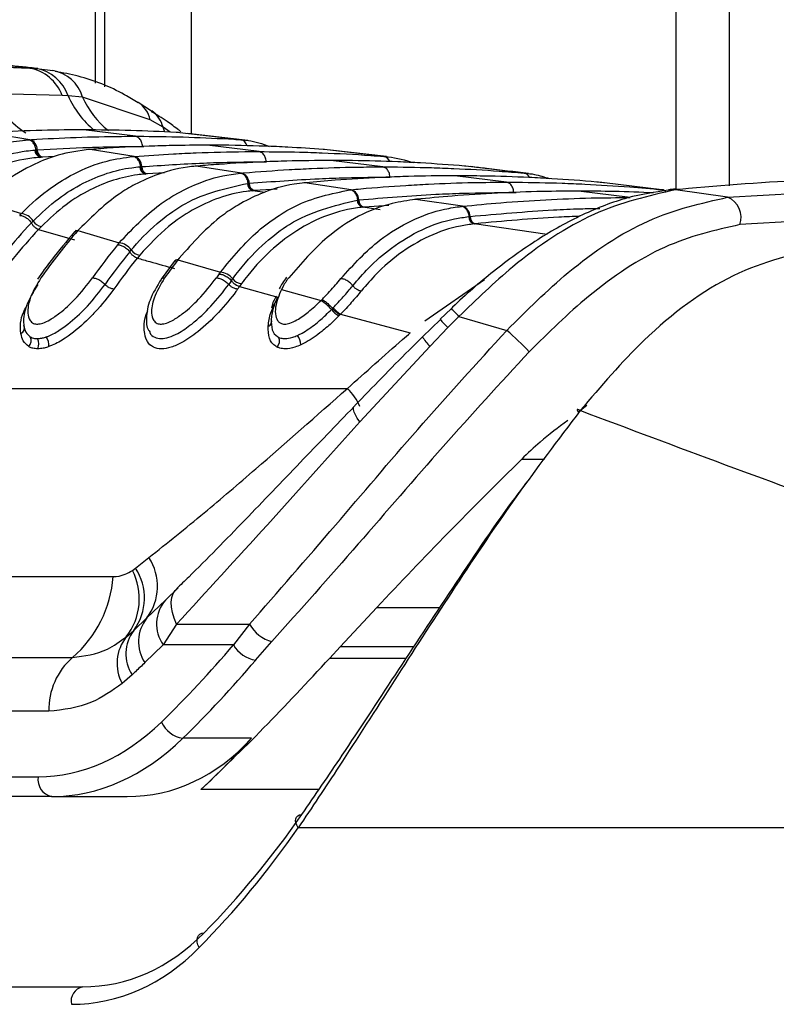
# Model space of a CAD drawing. Header units: millimetres. Extents: x 10 to 13239, y 20 to 10604.
# Tile 109 of 132: x 10310 to 10334, y 2727 to 2758. Entities that reach past the tile are written whole.
import ezdxf

# ---------------------------------------------------------------- set-up
doc = ezdxf.new("R2010")
doc.units = ezdxf.units.MM

msp = doc.modelspace()

# ---------------------------------------------------------------- linework, layer by layer
at = {"color": 8, "linetype": 'Continuous', "lineweight": 25}
for p, q in [((10312.464, 2755.995), (10312.464, 3005.1)), ((10315.471, 3005.1), (10315.471, 2754.401)), ((10330.713, 2752.665), (10330.713, 3005.1)), ((10314.645, 2754.458), (10314.589, 2754.609)), ((10314.815, 2754.451), (10314.589, 2754.609)), ((10313.944, 2754.005), (10313.984, 2754.004)), ((10311.175, 2753.686), (10310.803, 2753.668)), ((10314.639, 2753.175), (10314.089, 2753.143)), ((10317.793, 2752.557), (10317.413, 2752.615)), ((10318.172, 2752.666), (10317.466, 2752.62)), ((10325.611, 2752.561), (10325.686, 2752.559)), ((10321.686, 2752.154), (10320.911, 2752.098)), ((10321.412, 2752.012), (10320.865, 2752.093)), ((10326.662, 2751.239), (10324.371, 2751.573)), ((10322.818, 2748.522), (10324.688, 2749.824)), ((10325.862, 2744.181), (10326.577, 2744.181)), ((10321.307, 2739.515), (10323.289, 2739.515)), ((10322.475, 2738.286), (10320.158, 2738.286)), ((10319.829, 2737.93), (10322.239, 2737.93)), ((10319.486, 2733.797), (10315.781, 2733.797))]:
    msp.add_line(p, q, dxfattribs=at)
at = {"color": 7, "linetype": 'Continuous', "lineweight": 25}
for p, q in [((10312.757, 2755.878), (10312.757, 3005.1)), ((10332.387, 3005.1), (10332.387, 2752.765)), ((10310.399, 2756.469), (10307.781, 2756.745)), ((10310.399, 2756.469), (10310.612, 2756.455)), ((10310.612, 2756.455), (10311.123, 2756.388)), ((10311.421, 2755.61), (10309.22, 2755.658)), ((10311.604, 2755.6), (10311.421, 2755.61)), ((10312.06, 2755.554), (10311.604, 2755.6)), ((10314.186, 2754.846), (10312.06, 2755.554)), ((10314.23, 2755.113), (10313.804, 2755.387)), ((10314.589, 2754.609), (10314.186, 2754.846)), ((10310.399, 2754.217), (10309.06, 2754.436)), ((10313.718, 2754.325), (10312.09, 2754.527)), ((10315.12, 2754.436), (10315.073, 2754.439)), ((10315.15, 2754.462), (10315.081, 2754.523)), ((10317.038, 2754.217), (10315.12, 2754.436)), ((10317.253, 2754.196), (10315.354, 2754.415)), ((10310.355, 2754.214), (10310.399, 2754.217)), ((10317.608, 2753.844), (10315.979, 2754.046)), ((10317.038, 2754.217), (10317.081, 2754.214)), ((10310.564, 2753.891), (10310.592, 2753.893)), ((10310.592, 2753.894), (10310.635, 2753.896)), ((10312.295, 2753.912), (10312.26, 2753.913)), ((10312.334, 2753.914), (10312.295, 2753.912)), ((10313.682, 2753.692), (10312.295, 2753.912)), ((10313.645, 2753.689), (10313.682, 2753.692)), ((10319.664, 2753.912), (10319.625, 2753.914)), ((10321.533, 2753.692), (10319.664, 2753.912)), ((10321.61, 2753.685), (10319.85, 2753.893)), ((10321.533, 2753.692), (10321.57, 2753.689)), ((10310.76, 2753.665), (10310.731, 2753.663)), ((10310.803, 2753.668), (10310.76, 2753.665)), ((10315.634, 2753.387), (10315.598, 2753.388)), ((10315.667, 2753.39), (10315.634, 2753.387)), ((10317.056, 2753.168), (10315.634, 2753.387)), ((10321.497, 2753.363), (10319.868, 2753.564)), ((10324.103, 2753.387), (10324.069, 2753.39)), ((10325.937, 2753.168), (10324.103, 2753.387)), ((10313.859, 2753.367), (10313.883, 2753.369)), ((10313.883, 2753.369), (10313.919, 2753.372)), ((10314.053, 2753.141), (10314.028, 2753.139)), ((10314.089, 2753.143), (10314.053, 2753.141)), ((10317.024, 2753.165), (10317.056, 2753.168)), ((10325.386, 2752.882), (10323.758, 2753.083)), ((10325.937, 2753.168), (10325.969, 2753.165)), ((10317.243, 2752.844), (10317.263, 2752.846)), ((10317.264, 2752.846), (10317.295, 2752.848)), ((10319.05, 2752.865), (10319.012, 2752.865)), ((10319.08, 2752.867), (10319.05, 2752.865)), ((10320.499, 2752.646), (10319.05, 2752.865)), ((10328.465, 2752.865), (10328.435, 2752.867)), ((10330.272, 2752.646), (10328.465, 2752.865)), ((10317.434, 2752.617), (10317.413, 2752.615)), ((10317.466, 2752.62), (10317.434, 2752.617)), ((10320.471, 2752.643), (10320.499, 2752.646)), ((10329.275, 2752.401), (10327.647, 2752.602)), ((10330.272, 2752.646), (10330.301, 2752.643)), ((10330.534, 2752.645), (10330.487, 2752.64)), ((10330.631, 2752.66), (10330.527, 2752.649)), ((10330.748, 2752.647), (10330.702, 2752.642)), ((10332.336, 2752.408), (10330.702, 2752.642)), ((10330.848, 2752.658), (10330.748, 2752.647)), ((10332.336, 2752.408), (10338.565, 2752.757)), ((10308.893, 2752.285), (10310.139, 2751.898)), ((10320.693, 2752.322), (10320.712, 2752.323)), ((10320.712, 2752.324), (10320.74, 2752.326)), ((10322.514, 2752.345), (10322.488, 2752.342)), ((10322.527, 2752.343), (10322.488, 2752.344)), ((10322.553, 2752.346), (10322.527, 2752.343)), ((10323.997, 2752.126), (10322.527, 2752.343)), ((10320.884, 2752.095), (10320.865, 2752.093)), ((10320.911, 2752.098), (10320.884, 2752.095)), ((10323.972, 2752.123), (10323.997, 2752.126)), ((10338.911, 2751.9), (10332.715, 2751.549)), ((10310.45, 2751.606), (10310.505, 2751.663)), ((10324.198, 2751.802), (10324.215, 2751.803)), ((10324.215, 2751.803), (10324.239, 2751.806)), ((10324.387, 2751.575), (10324.371, 2751.573)), ((10324.412, 2751.578), (10324.387, 2751.575)), ((10310.765, 2751.494), (10310.676, 2751.4)), ((10310.676, 2751.4), (10311.801, 2751.069)), ((10311.859, 2751.375), (10311.806, 2751.315)), ((10311.964, 2751.42), (10311.911, 2751.361)), ((10311.911, 2751.361), (10313.211, 2750.976)), ((10313.542, 2750.696), (10313.589, 2750.753)), ((10313.858, 2750.593), (10313.781, 2750.5)), ((10314.94, 2750.395), (10314.527, 2749.831)), ((10314.991, 2750.448), (10314.944, 2750.389)), ((10315.096, 2750.499), (10315.05, 2750.44)), ((10315.05, 2750.44), (10316.392, 2750.055)), ((10316.739, 2749.789), (10316.78, 2749.846)), ((10317.056, 2749.696), (10316.988, 2749.602)), ((10316.989, 2749.602), (10318.198, 2749.271)), ((10318.361, 2749.61), (10318.31, 2749.514)), ((10318.31, 2749.514), (10319.556, 2749.167)), ((10319.556, 2749.167), (10319.587, 2749.198)), ((10319.881, 2748.881), (10319.914, 2748.916)), ((10319.914, 2748.916), (10319.933, 2748.935)), ((10323.641, 2748.903), (10323.296, 2748.574)), ((10320.15, 2748.716), (10320.114, 2748.679)), ((10320.17, 2748.737), (10320.15, 2748.716)), ((10320.17, 2748.737), (10322.359, 2748.154)), ((10323.305, 2748.564), (10322.744, 2748.022)), ((10323.89, 2748.661), (10323.544, 2748.312)), ((10323.89, 2748.661), (10325.396, 2748.227)), ((10323.544, 2748.312), (10322.982, 2747.731)), ((10322.982, 2747.731), (10320.77, 2745.35)), ((10300.762, 2746.401), (10320.385, 2746.401)), ((10327.914, 2745.866), (10327.647, 2745.658)), ((10313.725, 2740.757), (10314.144, 2741.086)), ((10313.629, 2740.687), (10313.725, 2740.757)), ((10299.884, 2740.491), (10313.02, 2740.491)), ((10314.662, 2739.749), (10315.061, 2740.139)), ((10314.081, 2739.191), (10314.662, 2739.749)), ((10320.158, 2738.286), (10321.307, 2739.515)), ((10313.669, 2738.8), (10314.081, 2739.191)), ((10315.012, 2738.995), (10314.595, 2738.344)), ((10315.012, 2738.995), (10317.31, 2738.995)), ((10317.31, 2738.995), (10316.8, 2738.344)), ((10313.435, 2738.595), (10313.669, 2738.8)), ((10314.595, 2738.344), (10314.019, 2737.788)), ((10316.8, 2738.344), (10314.595, 2738.344)), ((10317.5, 2737.867), (10318.011, 2738.448)), ((10319.829, 2737.93), (10320.158, 2738.286)), ((10298.607, 2737.951), (10311.744, 2737.951)), ((10313.616, 2737.404), (10313.305, 2737.131)), ((10310.998, 2736.258), (10297.862, 2736.258)), ((10317.371, 2735.409), (10315.208, 2735.409)), ((10293.172, 2734.2), (10310.664, 2734.2)), ((10311.088, 2733.579), (10293.596, 2733.579)), ((10311.088, 2733.579), (10313.462, 2733.579)), ((10346.463, 2732.6), (10318.841, 2732.6)), ((10292.827, 2727.6), (10312.06, 2727.6))]:
    msp.add_line(p, q, dxfattribs=at)
at = {"color": 7, "linetype": 'Continuous', "lineweight": 25, "flags": 128}
for points in [[(10330.702, 2752.642), (10330.551, 2752.649), (10330.477, 2752.644)], [(10330.848, 2752.658), (10330.698, 2752.665), (10330.631, 2752.661)], [(10327.7, 2745.705), (10327.661, 2745.726), (10327.631, 2745.738), (10327.61, 2745.741), (10327.601, 2745.735), (10327.603, 2745.721), (10327.615, 2745.698), (10327.638, 2745.668), (10327.656, 2745.647)], [(10315.012, 2738.995), (10314.936, 2739.184), (10314.883, 2739.365), (10314.854, 2739.535), (10314.848, 2739.691), (10314.866, 2739.832), (10314.909, 2739.955), (10314.974, 2740.057), (10315.061, 2740.139)], [(10318.841, 2732.6), (10318.795, 2732.675), (10318.765, 2732.749), (10318.753, 2732.819), (10318.759, 2732.882), (10318.784, 2732.935), (10318.826, 2732.976), (10318.883, 2733.003), (10318.953, 2733.015)], [(10315.723, 2728.832), (10315.684, 2728.917), (10315.662, 2729.001), (10315.657, 2729.08), (10315.67, 2729.151), (10315.701, 2729.209), (10315.747, 2729.254), (10315.807, 2729.283), (10315.878, 2729.295)]]:
    msp.add_lwpolyline(points, dxfattribs=at)
at = {"color": 8, "linetype": 'Continuous', "lineweight": 25, "flags": 128}
for points in [[(10330.748, 2752.647), (10330.597, 2752.654), (10330.534, 2752.65)], [(10320.77, 2745.35), (10320.695, 2745.468), (10320.637, 2745.572), (10320.597, 2745.662), (10320.576, 2745.736), (10320.574, 2745.793), (10320.591, 2745.832), (10320.594, 2745.835)]]:
    msp.add_lwpolyline(points, dxfattribs=at)
at = {"color": 7, "linetype": 'Continuous', "lineweight": 25}
for centre, radius, start, end in [((10310.135, 2755.117), 1.377, 20.9823, 78.9694), ((10310.367, 2755.168), 1.31, 19.2275, 79.2093), ((10310.93, 2755.228), 1.176, 16.1176, 80.5776), ((10310.308, 2753.902), 0.327, 358.9397, 73.7514), ((10310.797, 2753.887), 0.234, 178.9491, 253.5986), ((10310.869, 2753.892), 0.234, 178.9393, 253.7485), ((10313.59, 2753.376), 0.33, 359.365, 73.7979), ((10314.094, 2753.364), 0.235, 179.3665, 253.6672), ((10314.155, 2753.369), 0.235, 179.3711, 253.7905), ((10316.964, 2752.85), 0.331, 359.7232, 73.8411), ((10317.479, 2752.843), 0.237, 179.7288, 253.7166), ((10317.532, 2752.847), 0.237, 179.7356, 253.8254), ((10320.406, 2752.326), 0.333, 0.0486, 73.8613), ((10320.931, 2752.322), 0.238, 180.0344, 253.7671), ((10320.978, 2752.326), 0.238, 180.0403, 253.8718), ((10332.084, 2751.783), 0.674, 339.6287, 68.0375), ((10310.077, 2751.399), 0.503, 31.6455, 83), ((10323.905, 2751.804), 0.335, 0.3187, 73.9006), ((10323.11, 2739.701), 17.378, 136.7602, 144.9903), ((10310.81, 2751.847), 0.356, 211.0859, 262.7066), ((10324.437, 2751.803), 0.239, 180.3143, 253.8039), ((10324.478, 2751.807), 0.239, 180.3082, 253.9084), ((10323.269, 2739.636), 17.233, 136.9509, 144.9848), ((10325.466, 2739.55), 17.979, 138.9322, 144.943), ((10311.901, 2751.226), 0.135, 85.8158, 136.5068), ((10327.357, 2739.352), 18.31, 140.8284, 144.9117), ((10313.15, 2750.439), 0.54, 35.6141, 83.5587), ((10327.52, 2739.307), 18.031, 140.8268, 144.9146), ((10313.903, 2750.974), 0.383, 215.0941, 263.2851), ((10327.683, 2739.24), 17.89, 140.9959, 144.9105), ((10329.88, 2739.162), 18.631, 142.7487, 144.8938), ((10315.038, 2750.311), 0.13, 84.7596, 139.2114), ((10331.769, 2738.973), 18.955, 144.4391, 144.884), ((10316.332, 2749.479), 0.58, 39.3532, 84.0696), ((10332.447, 2738.565), 19.307, 144.453, 144.8837), ((10317.1, 2750.104), 0.411, 218.8484, 263.831), ((10334.06, 2737.475), 20.94, 144.6117, 144.8724), ((10318.848, 2748.035), 1.336, 39.3497, 57.9841), ((10320.628, 2749.508), 0.975, 219.9706, 238.1813), ((10320.601, 2749.494), 0.871, 219.9485, 240.3662), ((10317.842, 2748.514), 0.162, 287.6394, 26.8309), ((10310.045, 2748.298), 0.186, 294.0375, 25.3158), ((10318.713, 2740.496), 10.219, 43.7092, 49.1574), ((10310.176, 2747.906), 0.268, 315.407, 26.092), ((10310.357, 2747.8), 0.33, 332.5656, 30.5115), ((10310.566, 2747.768), 0.435, 353.0726, 35.7185), ((10317.974, 2747.887), 0.275, 317.4046, 26.5157), ((10318.41, 2747.76), 0.51, 1.3964, 37.2632), ((10312.777, 2740.183), 1.638, 322.764, 33.4531), ((10312.281, 2739.819), 1.722, 323.7061, 33.0022), ((10309.347, 2740.747), 3.682, 310.6115, 356.0245), ((10311.877, 2739.794), 1.966, 322.4134, 27.0045), ((10315.528, 2739.004), 1.143, 139.2892, 215.2623), ((10314.999, 2738.447), 1.181, 140.9761, 213.9518), ((10318.277, 2739.511), 1.095, 208.1109, 255.9897), ((10314.462, 2737.766), 1.32, 141.0876, 208.747), ((10314.612, 2738.065), 1.195, 142.0818, 213.5905), ((10317.636, 2738.819), 0.961, 209.6104, 261.8829), ((10313.19, 2736.303), 2.193, 131.2695, 181.1867), ((10315.343, 2736.278), 0.879, 204.0169, 261.1966), ((10311.199, 2734.11), 0.543, 170.4634, 258.1913), ((10312.16, 2727.149), 0.462, 102.4833, 192.113)]:
    msp.add_arc(centre, radius, start, end, dxfattribs=at)
at = {"color": 8, "linetype": 'Continuous', "lineweight": 25}
for centre, radius, start, end in [((10311.826, 2756.83), 2.858, 204.2176, 237.1438), ((10314.277, 2756.776), 2.92, 203.7566, 230.7384), ((10314.712, 2756.761), 2.913, 204.4712, 230.7648), ((10313.341, 2754.663), 0.865, 12.2181, 57.2824), ((10313.75, 2754.412), 0.861, 13.2303, 55.6294), ((10316.982, 2753.967), 0.256, 13.1972, 77.3732), ((10321.482, 2753.452), 0.246, 18.7599, 77.9285), ((10325.896, 2752.944), 0.228, 23.0691, 79.5909), ((10330.241, 2752.444), 0.205, 40.9509, 81.2197), ((10321.623, 2746.582), 3.076, 42.5078, 49.0198), ((10331.197, 2755.838), 10.733, 222.5948, 224.5187), ((10323.877, 2748.711), 1.327, 211.0773, 227.5809), ((10319.288, 2745.236), 1.6, 21.842, 46.7236)]:
    msp.add_arc(centre, radius, start, end, dxfattribs=at)
at = {"color": 7, "linetype": 'Continuous', "lineweight": 25}
for centre, major_axis, ratio, start_param, end_param in [((10298.19, 2770.382), (2.079, 42.156), 0.706247, 3.791069, 3.884624), ((10298.614, 2770.361), (2.079, 42.757), 0.70627, 3.790584, 3.884138), ((10310.896, 2743.6), (0.463, 9.394), 0.706247, 3.176414, 3.791069), ((10311.32, 2743.579), (0.463, 9.995), 0.706346, 3.174336, 3.788991), ((10312.54, 2743.579), (-1.8, 9.921), 0.695466, 3.016047, 3.630702), ((10296.702, 2770.361), (-7.703, 42.445), 0.695466, 3.561945, 3.630702), ((10298.318, 2761.6), (-5.311, 38.722), 0.700456, 3.636695, 3.791209), ((10297.966, 2761.552), (-5.313, 39.224), 0.700621, 3.63786, 3.792374), ((10311.343, 2737.6), (-1.414, 9.951), 0.699969, 3.042459, 3.633341), ((10310.991, 2737.552), (-1.416, 10.453), 0.700621, 3.046978, 3.63786)]:
    msp.add_ellipse(centre, major_axis=major_axis, ratio=ratio, start_param=start_param, end_param=end_param, dxfattribs=at)
for points, knots in [([(10310.655, 2756.451), (10310.493, 2756.47), (10309.686, 2756.56), (10308.836, 2756.647), (10308.156, 2756.717)], [0, 0, 0, 0, 0.200298, 1, 1, 1, 1]), ([(10308.178, 2756.517), (10308.578, 2756.514), (10309.319, 2756.51), (10310.059, 2756.482), (10310.399, 2756.469)], [0, 0, 0, 0, 0.541517, 1, 1, 1, 1]), ([(10313.802, 2755.381), (10313.663, 2755.465), (10313.067, 2755.827), (10312.192, 2756.179), (10311.439, 2756.317), (10311.196, 2756.361)], [0, 0, 0, 0, 0.1707899, 0.7318815, 1, 1, 1, 1]), ([(10315.075, 2754.523), (10314.957, 2754.615), (10314.687, 2754.829), (10314.389, 2754.999), (10314.221, 2755.095)], [0, 0, 0, 0, 0.434646, 1, 1, 1, 1]), ([(10312.09, 2754.527), (10312.066, 2754.527), (10311.569, 2754.526), (10310.575, 2754.513), (10309.605, 2754.464), (10309.108, 2754.439)], [0, 0, 0, 0, 0.024033, 0.499895, 1, 1, 1, 1]), ([(10310.399, 2754.217), (10310.472, 2754.221), (10311.018, 2754.256), (10312.037, 2754.304), (10313.071, 2754.324), (10313.631, 2754.325), (10313.718, 2754.325)], [0, 0, 0, 0, 0.0661, 0.493687, 0.921273, 1, 1, 1, 1]), ([(10315.073, 2754.439), (10315.049, 2754.44), (10314.552, 2754.469), (10313.558, 2754.514), (10312.587, 2754.523), (10312.09, 2754.527)], [0, 0, 0, 0, 0.024244, 0.500106, 1, 1, 1, 1]), ([(10313.944, 2754.005), (10313.941, 2754.031), (10313.933, 2754.102), (10313.891, 2754.207), (10313.814, 2754.298), (10313.75, 2754.316), (10313.718, 2754.325)], [0, 0, 0, 0, 0.161045, 0.440719, 0.72036, 1, 1, 1, 1]), ([(10313.718, 2754.325), (10313.806, 2754.325), (10314.366, 2754.324), (10315.4, 2754.304), (10316.419, 2754.256), (10316.965, 2754.221), (10317.038, 2754.217)], [0, 0, 0, 0, 0.078728, 0.506313, 0.933899, 1, 1, 1, 1]), ([(10307.208, 2752.822), (10307.362, 2752.949), (10307.831, 2753.338), (10308.807, 2753.896), (10309.73, 2754.16), (10310.294, 2754.208), (10310.355, 2754.214)], [0, 0, 0, 0, 0.160385, 0.490153, 0.944735, 1, 1, 1, 1]), ([(10310.592, 2753.893), (10310.588, 2753.919), (10310.578, 2753.991), (10310.532, 2754.095), (10310.452, 2754.186), (10310.387, 2754.204), (10310.355, 2754.214)], [0, 0, 0, 0, 0.160996, 0.440678, 0.720351, 1, 1, 1, 1]), ([(10310.635, 2753.896), (10311.179, 2753.927), (10312.006, 2753.974), (10313.109, 2754.001), (10313.668, 2754.003), (10313.944, 2754.005)], [0, 0, 0, 0, 0.493682, 0.749994, 1, 1, 1, 1]), ([(10315.979, 2754.046), (10315.608, 2754.043), (10315.001, 2754.04), (10313.887, 2754.006), (10313.042, 2753.964), (10312.435, 2753.922), (10312.334, 2753.914)], [0, 0, 0, 0, 0.305203, 0.499842, 0.916458, 1, 1, 1, 1]), ([(10319.625, 2753.914), (10319.254, 2753.939), (10318.646, 2753.979), (10317.532, 2754.026), (10316.688, 2754.044), (10316.08, 2754.045), (10315.979, 2754.046)], [0, 0, 0, 0, 0.305522, 0.500162, 0.917082, 1, 1, 1, 1]), ([(10317.081, 2754.214), (10317.144, 2754.209), (10317.431, 2754.187), (10317.711, 2754.086), (10317.929, 2754.007)], [0, 0, 0, 0, 0.220456, 1, 1, 1, 1]), ([(10307.561, 2752.574), (10307.849, 2752.799), (10308.385, 2753.219), (10309.306, 2753.651), (10310.027, 2753.842), (10310.472, 2753.883), (10310.564, 2753.891)], [0, 0, 0, 0, 0.310244, 0.578242, 0.913144, 1, 1, 1, 1]), ([(10312.295, 2753.912), (10311.957, 2753.867), (10311.37, 2753.788), (10310.444, 2753.426), (10309.656, 2752.964), (10309.149, 2752.516), (10308.955, 2752.344)], [0, 0, 0, 0, 0.284926, 0.496099, 0.80713, 1, 1, 1, 1]), ([(10310.139, 2751.898), (10310.143, 2751.903), (10310.44, 2752.211), (10310.971, 2752.67), (10311.872, 2753.219), (10312.735, 2753.565), (10313.372, 2753.652), (10313.645, 2753.689)], [0, 0, 0, 0, 0.0043098, 0.2928261, 0.4919444, 0.782685, 1, 1, 1, 1]), ([(10310.592, 2753.894), (10310.597, 2753.865), (10310.606, 2753.807), (10310.646, 2753.734), (10310.699, 2753.681), (10310.74, 2753.67), (10310.76, 2753.665)], [0, 0, 0, 0, 0.250019, 0.5, 0.749995, 1, 1, 1, 1]), ([(10313.883, 2753.369), (10313.879, 2753.395), (10313.869, 2753.466), (10313.822, 2753.571), (10313.741, 2753.662), (10313.677, 2753.68), (10313.645, 2753.689)], [0, 0, 0, 0, 0.161027, 0.440662, 0.72034, 1, 1, 1, 1]), ([(10313.682, 2753.692), (10314.093, 2753.721), (10314.741, 2753.767), (10315.899, 2753.819), (10316.796, 2753.842), (10317.457, 2753.844), (10317.608, 2753.844)], [0, 0, 0, 0, 0.31483, 0.495571, 0.884785, 1, 1, 1, 1]), ([(10317.833, 2753.524), (10317.83, 2753.55), (10317.822, 2753.621), (10317.78, 2753.726), (10317.703, 2753.816), (10317.64, 2753.835), (10317.608, 2753.844)], [0, 0, 0, 0, 0.161046, 0.440728, 0.720359, 1, 1, 1, 1]), ([(10317.608, 2753.844), (10318.031, 2753.841), (10318.692, 2753.837), (10319.861, 2753.798), (10320.746, 2753.751), (10321.394, 2753.703), (10321.533, 2753.692)], [0, 0, 0, 0, 0.32369, 0.504431, 0.893531, 1, 1, 1, 1]), ([(10321.57, 2753.689), (10321.601, 2753.686), (10321.905, 2753.659), (10322.204, 2753.573), (10322.473, 2753.497)], [0, 0, 0, 0, 0.101631, 1, 1, 1, 1]), ([(10310.731, 2753.663), (10310.642, 2753.655), (10310.21, 2753.618), (10309.509, 2753.436), (10308.613, 2753.02), (10308.091, 2752.613), (10307.811, 2752.395)], [0, 0, 0, 0, 0.08676, 0.421462, 0.689499, 1, 1, 1, 1]), ([(10315.634, 2753.387), (10315.585, 2753.383), (10315.177, 2753.345), (10314.523, 2753.191), (10313.768, 2752.855), (10312.918, 2752.353), (10312.367, 2751.814), (10311.964, 2751.42)], [0, 0, 0, 0, 0.0370026, 0.3080272, 0.4968385, 0.6327495, 1, 1, 1, 1]), ([(10313.919, 2753.372), (10314.565, 2753.415), (10315.494, 2753.477), (10316.799, 2753.517), (10317.457, 2753.521), (10317.833, 2753.524)], [0, 0, 0, 0, 0.4955633, 0.712251, 1, 1, 1, 1]), ([(10319.868, 2753.564), (10319.405, 2753.561), (10318.704, 2753.556), (10317.531, 2753.514), (10316.594, 2753.463), (10315.894, 2753.408), (10315.667, 2753.39)], [0, 0, 0, 0, 0.330895, 0.499787, 0.837714, 1, 1, 1, 1]), ([(10324.069, 2753.39), (10323.606, 2753.425), (10322.906, 2753.478), (10321.732, 2753.534), (10320.795, 2753.561), (10320.095, 2753.564), (10319.868, 2753.564)], [0, 0, 0, 0, 0.331322, 0.500214, 0.838141, 1, 1, 1, 1]), ([(10310.505, 2751.663), (10310.766, 2751.909), (10311.263, 2752.377), (10312.292, 2753.005), (10313.169, 2753.297), (10313.774, 2753.359), (10313.859, 2753.367)], [0, 0, 0, 0, 0.260049, 0.495706, 0.929228, 1, 1, 1, 1]), ([(10314.028, 2753.139), (10313.946, 2753.131), (10313.358, 2753.074), (10312.506, 2752.793), (10311.504, 2752.186), (10311.019, 2751.732), (10310.765, 2751.494)], [0, 0, 0, 0, 0.070691, 0.503985, 0.739714, 1, 1, 1, 1]), ([(10313.211, 2750.976), (10313.618, 2751.406), (10314.17, 2751.989), (10315.025, 2752.538), (10315.773, 2752.905), (10316.471, 2753.103), (10316.926, 2753.154), (10317.024, 2753.165)], [0, 0, 0, 0, 0.363105, 0.492333, 0.672218, 0.929868, 1, 1, 1, 1]), ([(10313.883, 2753.369), (10313.888, 2753.34), (10313.898, 2753.282), (10313.938, 2753.21), (10313.991, 2753.157), (10314.032, 2753.146), (10314.053, 2753.141)], [0, 0, 0, 0, 0.250014, 0.499993, 0.750006, 1, 1, 1, 1]), ([(10317.263, 2752.846), (10317.259, 2752.872), (10317.249, 2752.943), (10317.201, 2753.047), (10317.121, 2753.138), (10317.056, 2753.156), (10317.024, 2753.165)], [0, 0, 0, 0, 0.161044, 0.440668, 0.720339, 1, 1, 1, 1]), ([(10317.056, 2753.168), (10317.082, 2753.171), (10317.58, 2753.214), (10318.314, 2753.267), (10319.497, 2753.327), (10320.479, 2753.358), (10321.225, 2753.362), (10321.497, 2753.363)], [0, 0, 0, 0, 0.0173915, 0.3369318, 0.4966963, 0.8162996, 1, 1, 1, 1]), ([(10323.758, 2753.083), (10323.688, 2753.083), (10323.145, 2753.082), (10322.365, 2753.068), (10321.182, 2753.022), (10320.165, 2752.962), (10319.386, 2752.894), (10319.08, 2752.867)], [0, 0, 0, 0, 0.04475, 0.348076, 0.499734, 0.80312, 1, 1, 1, 1]), ([(10321.722, 2753.042), (10321.719, 2753.068), (10321.712, 2753.14), (10321.669, 2753.244), (10321.593, 2753.335), (10321.529, 2753.354), (10321.497, 2753.363)], [0, 0, 0, 0, 0.161045, 0.440719, 0.72036, 1, 1, 1, 1]), ([(10321.497, 2753.363), (10321.532, 2753.363), (10322.041, 2753.363), (10322.787, 2753.35), (10323.969, 2753.306), (10324.941, 2753.251), (10325.676, 2753.19), (10325.937, 2753.168)], [0, 0, 0, 0, 0.023999, 0.34354, 0.503304, 0.822907, 1, 1, 1, 1]), ([(10328.435, 2752.867), (10328.365, 2752.874), (10327.822, 2752.923), (10327.042, 2752.981), (10325.86, 2753.043), (10324.844, 2753.077), (10324.064, 2753.082), (10323.758, 2753.083)], [0, 0, 0, 0, 0.045283, 0.348609, 0.500266, 0.803652, 1, 1, 1, 1]), ([(10326.078, 2753.154), (10325.64, 2753.207), (10325.042, 2753.279), (10324.426, 2753.352), (10324.261, 2753.371)], [0, 0, 0, 0, 0.73219, 1, 1, 1, 1]), ([(10325.969, 2753.165), (10326.067, 2753.156), (10326.324, 2753.13), (10326.575, 2753.047), (10326.731, 2752.996)], [0, 0, 0, 0, 0.37934, 1, 1, 1, 1]), ([(10313.589, 2750.753), (10313.612, 2750.78), (10313.901, 2751.124), (10314.449, 2751.654), (10315.621, 2752.486), (10316.573, 2752.696), (10317.243, 2752.844)], [0, 0, 0, 0, 0.022107, 0.283649, 0.496207, 1, 1, 1, 1]), ([(10319.05, 2752.865), (10318.936, 2752.851), (10318.465, 2752.797), (10317.752, 2752.588), (10317.008, 2752.214), (10316.113, 2751.629), (10315.533, 2750.985), (10315.096, 2750.499)], [0, 0, 0, 0, 0.0787019, 0.3245885, 0.4966859, 0.6200328, 1, 1, 1, 1]), ([(10317.264, 2752.846), (10317.269, 2752.817), (10317.279, 2752.759), (10317.319, 2752.687), (10317.372, 2752.634), (10317.414, 2752.623), (10317.434, 2752.617)], [0, 0, 0, 0, 0.250018, 0.4999855, 0.7499901, 1, 1, 1, 1]), ([(10317.295, 2752.848), (10318.027, 2752.904), (10319.042, 2752.98), (10320.518, 2753.033), (10321.261, 2753.039), (10321.722, 2753.042)], [0, 0, 0, 0, 0.496689, 0.688219, 1, 1, 1, 1]), ([(10320.499, 2752.646), (10320.6, 2752.656), (10321.173, 2752.71), (10321.983, 2752.771), (10323.165, 2752.837), (10324.221, 2752.875), (10325.04, 2752.88), (10325.386, 2752.882)], [0, 0, 0, 0, 0.061921, 0.352279, 0.497453, 0.787868, 1, 1, 1, 1]), ([(10325.611, 2752.561), (10325.608, 2752.587), (10325.601, 2752.658), (10325.558, 2752.763), (10325.482, 2752.854), (10325.418, 2752.873), (10325.386, 2752.882)], [0, 0, 0, 0, 0.161046, 0.440728, 0.720359, 1, 1, 1, 1]), ([(10325.386, 2752.882), (10325.495, 2752.882), (10326.078, 2752.88), (10326.897, 2752.863), (10328.08, 2752.814), (10329.126, 2752.75), (10329.936, 2752.677), (10330.272, 2752.646)], [0, 0, 0, 0, 0.067017, 0.357375, 0.502549, 0.792963, 1, 1, 1, 1]), ([(10336.8, 2752.975), (10336.172, 2752.97), (10334.217, 2752.953), (10332.21, 2752.777), (10330.848, 2752.658)], [0, 0, 0, 0, 0.32125, 1, 1, 1, 1]), ([(10317.413, 2752.615), (10317.348, 2752.608), (10316.696, 2752.541), (10315.781, 2752.213), (10314.666, 2751.461), (10314.152, 2750.909), (10313.858, 2750.593)], [0, 0, 0, 0, 0.050673, 0.503818, 0.716324, 1, 1, 1, 1]), ([(10316.392, 2750.055), (10316.772, 2750.516), (10317.343, 2751.207), (10318.17, 2751.807), (10319.113, 2752.362), (10319.881, 2752.521), (10320.471, 2752.643)], [0, 0, 0, 0, 0.328464, 0.492616, 0.610176, 1, 1, 1, 1]), ([(10320.712, 2752.323), (10320.708, 2752.349), (10320.697, 2752.421), (10320.649, 2752.525), (10320.568, 2752.616), (10320.503, 2752.634), (10320.471, 2752.643)], [0, 0, 0, 0, 0.161055, 0.440727, 0.720359, 1, 1, 1, 1]), ([(10320.74, 2752.326), (10321.547, 2752.393), (10322.636, 2752.484), (10324.26, 2752.549), (10325.077, 2752.556), (10325.611, 2752.561)], [0, 0, 0, 0, 0.497444, 0.671476, 1, 1, 1, 1]), ([(10327.647, 2752.602), (10327.271, 2752.6), (10326.422, 2752.594), (10325.099, 2752.544), (10323.776, 2752.461), (10322.928, 2752.381), (10322.553, 2752.346)], [0, 0, 0, 0, 0.2211371, 0.4996836, 0.7787656, 1, 1, 1, 1]), ([(10330.476, 2752.635), (10330.047, 2752.569), (10329.145, 2752.428), (10327.763, 2751.887), (10326.349, 2751.105), (10324.982, 2750.109), (10324.081, 2749.338), (10323.657, 2748.919), (10323.641, 2748.903)], [0, 0, 0, 0, 0.181359, 0.381521, 0.583651, 0.789901, 0.992003, 1, 1, 1, 1]), ([(10330.702, 2752.642), (10329.85, 2752.451), (10328.16, 2752.073), (10325.784, 2750.493), (10324.444, 2749.197), (10323.89, 2748.661)], [0, 0, 0, 0, 0.3736, 0.740943, 1, 1, 1, 1]), ([(10330.008, 2752.545), (10329.596, 2752.562), (10328.809, 2752.596), (10328.022, 2752.6), (10327.647, 2752.602)], [0, 0, 0, 0, 0.52375, 1, 1, 1, 1]), ([(10316.78, 2749.846), (10316.846, 2749.934), (10317.164, 2750.358), (10317.747, 2750.966), (10318.949, 2751.902), (10319.962, 2752.146), (10320.693, 2752.322)], [0, 0, 0, 0, 0.062026, 0.301056, 0.495826, 1, 1, 1, 1]), ([(10322.527, 2752.343), (10322.282, 2752.306), (10321.317, 2752.159), (10319.885, 2751.427), (10318.929, 2750.328), (10318.538, 2749.878)], [0, 0, 0, 0, 0.167171, 0.658602, 1, 1, 1, 1]), ([(10320.712, 2752.324), (10320.717, 2752.295), (10320.727, 2752.237), (10320.768, 2752.165), (10320.822, 2752.112), (10320.863, 2752.101), (10320.884, 2752.095)], [0, 0, 0, 0, 0.250025, 0.499986, 0.749988, 1, 1, 1, 1]), ([(10323.997, 2752.126), (10324.4, 2752.165), (10325.275, 2752.25), (10326.625, 2752.337), (10327.981, 2752.392), (10328.865, 2752.398), (10329.275, 2752.401)], [0, 0, 0, 0, 0.229155, 0.497999, 0.767356, 1, 1, 1, 1]), ([(10325.396, 2748.227), (10326.028, 2748.857), (10327.428, 2750.251), (10329.856, 2751.853), (10331.509, 2752.223), (10332.336, 2752.408)], [0, 0, 0, 0, 0.291568, 0.64553, 1, 1, 1, 1]), ([(10310.083, 2751.839), (10310.083, 2751.84), (10310.101, 2751.859), (10310.12, 2751.879), (10310.139, 2751.898)], [0, 0, 0, 0, 0.009545, 1, 1, 1, 1]), ([(10310.083, 2751.839), (10310.117, 2751.835), (10310.187, 2751.827), (10310.303, 2751.762), (10310.394, 2751.683), (10310.435, 2751.627), (10310.45, 2751.606)], [0, 0, 0, 0, 0.27961, 0.55921, 0.838854, 1, 1, 1, 1]), ([(10320.865, 2752.093), (10320.831, 2752.09), (10320.12, 2752.015), (10319.14, 2751.651), (10317.998, 2750.787), (10317.431, 2750.193), (10317.12, 2749.781), (10317.056, 2749.696)], [0, 0, 0, 0, 0.023785, 0.504037, 0.698782, 0.937922, 1, 1, 1, 1]), ([(10320.173, 2749.853), (10320.573, 2750.289), (10321.259, 2751.036), (10322.391, 2751.705), (10323.261, 2752.021), (10323.794, 2752.097), (10323.972, 2752.123)], [0, 0, 0, 0, 0.360243, 0.616477, 0.87209, 1, 1, 1, 1]), ([(10324.215, 2751.803), (10324.21, 2751.829), (10324.199, 2751.9), (10324.151, 2752.005), (10324.069, 2752.095), (10324.005, 2752.114), (10323.972, 2752.123)], [0, 0, 0, 0, 0.161059, 0.440713, 0.720351, 1, 1, 1, 1]), ([(10310.676, 2751.4), (10310.657, 2751.405), (10310.619, 2751.417), (10310.554, 2751.464), (10310.494, 2751.528), (10310.465, 2751.58), (10310.45, 2751.606)], [0, 0, 0, 0, 0.249996, 0.499964, 0.749978, 1, 1, 1, 1]), ([(10320.553, 2749.63), (10320.714, 2749.818), (10321.093, 2750.261), (10322.112, 2751.137), (10323.208, 2751.663), (10324.05, 2751.781), (10324.198, 2751.802)], [0, 0, 0, 0, 0.155855, 0.367465, 0.888473, 1, 1, 1, 1]), ([(10324.371, 2751.573), (10324.226, 2751.553), (10323.408, 2751.441), (10322.341, 2750.933), (10321.35, 2750.084), (10320.98, 2749.653), (10320.823, 2749.47)], [0, 0, 0, 0, 0.11142, 0.632279, 0.844008, 1, 1, 1, 1]), ([(10324.215, 2751.803), (10324.22, 2751.774), (10324.231, 2751.717), (10324.271, 2751.644), (10324.325, 2751.592), (10324.367, 2751.581), (10324.387, 2751.575)], [0, 0, 0, 0, 0.250014, 0.500034, 0.75, 1, 1, 1, 1]), ([(10332.715, 2751.549), (10331.934, 2751.371), (10330.368, 2751.016), (10328.051, 2749.481), (10326.708, 2748.157), (10326.099, 2747.557)], [0, 0, 0, 0, 0.352553, 0.70637, 1, 1, 1, 1]), ([(10311.803, 2751.319), (10311.558, 2751.029), (10311.157, 2750.553), (10310.784, 2750.034), (10310.638, 2749.831)], [0, 0, 0, 0, 0.610038, 1, 1, 1, 1]), ([(10313.163, 2750.917), (10313.163, 2750.917), (10313.179, 2750.937), (10313.195, 2750.956), (10313.211, 2750.976)], [0, 0, 0, 0, 0.009606, 1, 1, 1, 1]), ([(10313.163, 2750.917), (10313.198, 2750.913), (10313.267, 2750.905), (10313.387, 2750.844), (10313.481, 2750.769), (10313.526, 2750.716), (10313.542, 2750.697)], [0, 0, 0, 0, 0.279613, 0.559253, 0.83888, 1, 1, 1, 1]), ([(10313.781, 2750.5), (10313.761, 2750.505), (10313.722, 2750.516), (10313.655, 2750.561), (10313.59, 2750.622), (10313.558, 2750.672), (10313.542, 2750.696)], [0, 0, 0, 0, 0.249972, 0.499961, 0.750003, 1, 1, 1, 1]), ([(10335.393, 2750.841), (10334.432, 2750.623), (10332.511, 2750.186), (10329.841, 2748.21), (10328.354, 2746.471), (10327.7, 2745.705)], [0, 0, 0, 0, 0.358898, 0.717893, 1, 1, 1, 1]), ([(10313.781, 2750.5), (10313.911, 2750.463), (10314.297, 2750.353), (10314.687, 2750.243), (10314.946, 2750.17)], [0, 0, 0, 0, 0.336503, 1, 1, 1, 1]), ([(10316.35, 2749.997), (10316.35, 2749.997), (10316.364, 2750.017), (10316.378, 2750.036), (10316.392, 2750.055)], [0, 0, 0, 0, 0.009649, 1, 1, 1, 1]), ([(10316.35, 2749.997), (10316.385, 2749.993), (10316.455, 2749.986), (10316.577, 2749.928), (10316.675, 2749.858), (10316.722, 2749.808), (10316.739, 2749.79)], [0, 0, 0, 0, 0.279615, 0.559235, 0.838866, 1, 1, 1, 1]), ([(10310.651, 2749.671), (10310.517, 2749.447), (10310.269, 2749.034), (10310.191, 2748.597), (10310.21, 2748.407), (10310.213, 2748.378)], [0, 0, 0, 0, 0.500692, 0.922782, 1, 1, 1, 1]), ([(10310.749, 2749.877), (10310.621, 2749.663), (10310.392, 2749.281), (10310.316, 2748.818), (10310.379, 2748.554), (10310.498, 2748.441), (10310.643, 2748.414), (10310.825, 2748.454), (10311.066, 2748.572), (10311.416, 2748.82), (10311.904, 2749.269), (10312.2, 2749.65), (10312.375, 2749.877)], [0, 0, 0, 0, 0.181551, 0.323795, 0.408852, 0.462295, 0.504186, 0.545984, 0.600558, 0.677304, 0.807905, 1, 1, 1, 1]), ([(10310.92, 2748.022), (10310.949, 2748.033), (10311.094, 2748.087), (10311.462, 2748.3), (10311.866, 2748.642), (10312.35, 2749.128), (10312.591, 2749.443), (10312.766, 2749.671)], [0, 0, 0, 0, 0.041436, 0.201294, 0.499179, 0.637272, 1, 1, 1, 1]), ([(10312.375, 2749.877), (10312.41, 2749.873), (10312.481, 2749.866), (10312.603, 2749.809), (10312.701, 2749.739), (10312.748, 2749.689), (10312.766, 2749.671)], [0, 0, 0, 0, 0.279643, 0.559277, 0.838897, 1, 1, 1, 1]), ([(10313.044, 2749.524), (10313.022, 2749.526), (10312.978, 2749.531), (10312.9, 2749.563), (10312.825, 2749.611), (10312.785, 2749.651), (10312.766, 2749.671)], [0, 0, 0, 0, 0.249993, 0.499988, 0.750023, 1, 1, 1, 1]), ([(10314.533, 2749.829), (10314.398, 2749.613), (10314.146, 2749.209), (10314.054, 2748.678), (10314.066, 2748.326), (10314.159, 2748.2), (10314.172, 2748.183)], [0, 0, 0, 0, 0.396943, 0.740682, 0.964726, 1, 1, 1, 1]), ([(10314.169, 2748.18), (10314.171, 2748.172), (10314.19, 2748.091), (10314.311, 2748.005), (10314.519, 2747.952), (10314.776, 2747.999), (10315.108, 2748.148), (10315.573, 2748.472), (10316.147, 2749.012), (10316.477, 2749.44), (10316.655, 2749.671)], [0, 0, 0, 0, 0.0104761, 0.1137581, 0.201118, 0.2860344, 0.3750165, 0.5202107, 0.7413858, 1, 1, 1, 1]), ([(10314.638, 2749.877), (10314.51, 2749.663), (10314.281, 2749.281), (10314.205, 2748.818), (10314.268, 2748.554), (10314.387, 2748.441), (10314.532, 2748.414), (10314.714, 2748.454), (10314.955, 2748.572), (10315.305, 2748.82), (10315.793, 2749.269), (10316.089, 2749.65), (10316.264, 2749.877)], [0, 0, 0, 0, 0.181551, 0.3237954, 0.4088518, 0.4622965, 0.5041851, 0.5459849, 0.6005579, 0.677304, 0.8079047, 1, 1, 1, 1]), ([(10314.638, 2749.877), (10314.607, 2749.874), (10314.558, 2749.87), (10314.539, 2749.839), (10314.533, 2749.827)], [0, 0, 0, 0, 0.636497, 1, 1, 1, 1]), ([(10316.264, 2749.877), (10316.3, 2749.873), (10316.37, 2749.866), (10316.492, 2749.809), (10316.591, 2749.739), (10316.638, 2749.689), (10316.655, 2749.671)], [0, 0, 0, 0, 0.279643, 0.559277, 0.838897, 1, 1, 1, 1]), ([(10316.933, 2749.524), (10316.911, 2749.526), (10316.867, 2749.531), (10316.789, 2749.563), (10316.714, 2749.611), (10316.674, 2749.651), (10316.655, 2749.671)], [0, 0, 0, 0, 0.249994, 0.499991, 0.750014, 1, 1, 1, 1]), ([(10316.988, 2749.602), (10316.969, 2749.608), (10316.929, 2749.618), (10316.859, 2749.661), (10316.79, 2749.719), (10316.756, 2749.766), (10316.739, 2749.789)], [0, 0, 0, 0, 0.2499626, 0.499927, 0.7499757, 1, 1, 1, 1]), ([(10318.473, 2749.895), (10318.426, 2749.835), (10318.337, 2749.719), (10318.274, 2749.596), (10318.243, 2749.536)], [0, 0, 0, 0, 0.517928, 1, 1, 1, 1]), ([(10318.538, 2749.878), (10318.516, 2749.848), (10318.473, 2749.789), (10318.414, 2749.7), (10318.379, 2749.64), (10318.361, 2749.61)], [0, 0, 0, 0, 0.3358348, 0.6714201, 1, 1, 1, 1]), ([(10319.587, 2749.198), (10319.602, 2749.214), (10319.683, 2749.298), (10319.827, 2749.451), (10320.01, 2749.655), (10320.119, 2749.787), (10320.173, 2749.853)], [0, 0, 0, 0, 0.069942, 0.379779, 0.689856, 1, 1, 1, 1]), ([(10320.553, 2749.63), (10320.537, 2749.65), (10320.493, 2749.702), (10320.398, 2749.777), (10320.278, 2749.839), (10320.208, 2749.848), (10320.173, 2749.853)], [0, 0, 0, 0, 0.161062, 0.440716, 0.720353, 1, 1, 1, 1]), ([(10313.044, 2749.524), (10312.858, 2749.28), (10312.6, 2748.943), (10312.075, 2748.415), (10311.623, 2748.033), (10311.205, 2747.793), (10311.034, 2747.729), (10310.998, 2747.715)], [0, 0, 0, 0, 0.3508186, 0.4854248, 0.7839893, 0.9541986, 1, 1, 1, 1]), ([(10318.31, 2749.514), (10318.233, 2749.325), (10318.112, 2749.031), (10318.114, 2748.691), (10318.183, 2748.523), (10318.29, 2748.441), (10318.407, 2748.414), (10318.587, 2748.447), (10318.847, 2748.571), (10319.191, 2748.817), (10319.426, 2749.042), (10319.556, 2749.167)], [0, 0, 0, 0, 0.231982, 0.360066, 0.466869, 0.512587, 0.572213, 0.631943, 0.711673, 0.840173, 1, 1, 1, 1]), ([(10319.933, 2748.935), (10320.042, 2749.05), (10320.267, 2749.287), (10320.456, 2749.514), (10320.553, 2749.63)], [0, 0, 0, 0, 0.486547, 1, 1, 1, 1]), ([(10320.823, 2749.47), (10320.721, 2749.347), (10320.522, 2749.109), (10320.285, 2748.859), (10320.17, 2748.737)], [0, 0, 0, 0, 0.514825, 1, 1, 1, 1]), ([(10320.553, 2749.63), (10320.571, 2749.609), (10320.608, 2749.566), (10320.681, 2749.514), (10320.757, 2749.478), (10320.801, 2749.473), (10320.823, 2749.47)], [0, 0, 0, 0, 0.250007, 0.500001, 0.749983, 1, 1, 1, 1]), ([(10317.891, 2748.36), (10317.911, 2748.497), (10317.944, 2748.736), (10318.057, 2748.988), (10318.105, 2749.094)], [0, 0, 0, 0, 0.57629, 1, 1, 1, 1]), ([(10318.19, 2749.269), (10318.145, 2749.169), (10318.039, 2748.935), (10318.006, 2748.714), (10317.987, 2748.587)], [0, 0, 0, 0, 0.426362, 1, 1, 1, 1]), ([(10318.151, 2749.302), (10318.087, 2749.194), (10318.014, 2749.071), (10318.003, 2748.943), (10318.002, 2748.927)], [0, 0, 0, 0, 0.876924, 1, 1, 1, 1]), ([(10319.587, 2749.198), (10319.613, 2749.183), (10319.665, 2749.154), (10319.766, 2749.07), (10319.853, 2748.986), (10319.898, 2748.935), (10319.915, 2748.916)], [0, 0, 0, 0, 0.279678, 0.559328, 0.839018, 1, 1, 1, 1]), ([(10310.121, 2748.129), (10310.121, 2748.131), (10310.091, 2748.334), (10310.101, 2748.625), (10310.264, 2748.92), (10310.295, 2748.976)], [0, 0, 0, 0, 0.008133, 0.813203, 1, 1, 1, 1]), ([(10318.816, 2748.069), (10318.863, 2748.092), (10319.057, 2748.187), (10319.365, 2748.407), (10319.667, 2748.669), (10319.823, 2748.824), (10319.881, 2748.881)], [0, 0, 0, 0, 0.1242939, 0.511405, 0.8178346, 1, 1, 1, 1]), ([(10319.914, 2748.916), (10319.933, 2748.895), (10319.971, 2748.853), (10320.037, 2748.794), (10320.101, 2748.744), (10320.134, 2748.726), (10320.15, 2748.717)], [0, 0, 0, 0, 0.250023, 0.500018, 0.750015, 1, 1, 1, 1]), ([(10317.987, 2748.587), (10317.988, 2748.467), (10317.991, 2748.244), (10318.114, 2748.068), (10318.208, 2748.017), (10318.22, 2748.01)], [0, 0, 0, 0, 0.500872, 0.934932, 1, 1, 1, 1]), ([(10320.114, 2748.679), (10320.051, 2748.617), (10319.881, 2748.448), (10319.546, 2748.156), (10319.199, 2747.909), (10318.976, 2747.8), (10318.92, 2747.773)], [0, 0, 0, 0, 0.17543, 0.474727, 0.868036, 1, 1, 1, 1]), ([(10310.367, 2747.718), (10310.303, 2747.771), (10310.176, 2747.875), (10310.139, 2748.045), (10310.121, 2748.129)], [0, 0, 0, 0, 0.511866, 1, 1, 1, 1]), ([(10310.213, 2748.378), (10310.228, 2748.305), (10310.258, 2748.159), (10310.364, 2748.069), (10310.417, 2748.024)], [0, 0, 0, 0, 0.500359, 1, 1, 1, 1]), ([(10317.31, 2738.995), (10318.201, 2740.016), (10319.91, 2741.973), (10322.594, 2745.155), (10324.452, 2747.193), (10325.396, 2748.227)], [0, 0, 0, 0, 0.349022, 0.669579, 1, 1, 1, 1]), ([(10318.177, 2747.701), (10318.162, 2747.709), (10318.048, 2747.77), (10317.901, 2747.97), (10317.895, 2748.226), (10317.891, 2748.36)], [0, 0, 0, 0, 0.06955, 0.51521, 1, 1, 1, 1]), ([(10320.385, 2746.401), (10320.961, 2746.917), (10321.615, 2747.503), (10322.279, 2748.084), (10322.359, 2748.154)], [0, 0, 0, 0, 0.879481, 1, 1, 1, 1]), ([(10310.417, 2748.024), (10310.424, 2748.02), (10310.456, 2748.002), (10310.526, 2747.975), (10310.6, 2747.971), (10310.642, 2747.968)], [0, 0, 0, 0, 0.1213, 0.507471, 1, 1, 1, 1]), ([(10310.642, 2747.968), (10310.685, 2747.971), (10310.764, 2747.976), (10310.86, 2748.002), (10310.91, 2748.018), (10310.92, 2748.022)], [0, 0, 0, 0, 0.492804, 0.897017, 1, 1, 1, 1]), ([(10318.22, 2748.01), (10318.243, 2748.001), (10318.301, 2747.976), (10318.442, 2747.96), (10318.626, 2747.99), (10318.765, 2748.048), (10318.816, 2748.069)], [0, 0, 0, 0, 0.1473404, 0.3911056, 0.7755686, 1, 1, 1, 1]), ([(10322.745, 2748.022), (10322.603, 2747.884), (10321.879, 2747.173), (10321.17, 2746.432), (10320.602, 2745.844), (10320.593, 2745.834)], [0, 0, 0, 0, 0.192229, 0.986722, 1, 1, 1, 1]), ([(10310.65, 2747.648), (10310.598, 2747.652), (10310.504, 2747.657), (10310.416, 2747.691), (10310.376, 2747.713), (10310.367, 2747.718)], [0, 0, 0, 0, 0.4965596, 0.8808075, 1, 1, 1, 1]), ([(10310.998, 2747.715), (10310.986, 2747.711), (10310.924, 2747.69), (10310.804, 2747.658), (10310.705, 2747.652), (10310.65, 2747.648)], [0, 0, 0, 0, 0.101108, 0.503387, 1, 1, 1, 1]), ([(10326.099, 2747.557), (10325.188, 2746.566), (10323.335, 2744.55), (10320.648, 2741.408), (10318.908, 2739.455), (10318.011, 2738.448)], [0, 0, 0, 0, 0.319565, 0.64953, 1, 1, 1, 1]), ([(10318.92, 2747.773), (10318.857, 2747.747), (10318.686, 2747.676), (10318.457, 2747.638), (10318.279, 2747.658), (10318.204, 2747.689), (10318.177, 2747.701)], [0, 0, 0, 0, 0.219453, 0.606407, 0.852956, 1, 1, 1, 1]), ([(10314.144, 2741.086), (10314.721, 2741.548), (10315.821, 2742.429), (10317.874, 2744.187), (10319.414, 2745.545), (10320.385, 2746.401)], [0, 0, 0, 0, 0.289895, 0.552413, 1, 1, 1, 1]), ([(10320.594, 2745.835), (10320.027, 2745.245), (10318.858, 2744.029), (10317.132, 2742.233), (10315.84, 2740.902), (10315.138, 2740.228), (10315.01, 2740.104)], [0, 0, 0, 0, 0.292154, 0.602178, 0.927135, 1, 1, 1, 1]), ([(10327.7, 2745.705), (10327.004, 2744.786), (10325.59, 2742.917), (10323.655, 2740.014), (10321.827, 2737.178), (10320.241, 2734.694), (10319.266, 2733.236), (10318.841, 2732.6)], [0, 0, 0, 0, 0.207126, 0.420919, 0.626857, 0.837346, 1, 1, 1, 1]), ([(10346.79, 2738.923), (10343.463, 2740.043), (10336.8, 2742.287), (10330.736, 2744.565), (10327.7, 2745.705)], [0, 0, 0, 0, 0.4994241, 1, 1, 1, 1]), ([(10320.77, 2745.35), (10319.792, 2744.258), (10317.807, 2742.041), (10315.953, 2740.02), (10315.012, 2738.995)], [0, 0, 0, 0, 0.492706, 1, 1, 1, 1]), ([(10327.308, 2745.394), (10327.013, 2745.177), (10326.51, 2744.807), (10326.052, 2744.364), (10325.862, 2744.181)], [0, 0, 0, 0, 0.586857, 1, 1, 1, 1]), ([(10325.862, 2744.181), (10325.082, 2743.407), (10323.5, 2741.836), (10322.045, 2740.296), (10321.307, 2739.515)], [0, 0, 0, 0, 0.493132, 1, 1, 1, 1]), ([(10318.953, 2733.015), (10319.373, 2733.627), (10320.324, 2735.012), (10321.885, 2737.401), (10323.671, 2740.098), (10325.09, 2742.222), (10325.951, 2743.353), (10326.135, 2743.594)], [0, 0, 0, 0, 0.193708, 0.4384221, 0.6881728, 0.9335153, 1, 1, 1, 1]), ([(10313.02, 2740.491), (10313.023, 2740.491), (10313.146, 2740.492), (10313.355, 2740.527), (10313.551, 2740.642), (10313.629, 2740.687)], [0, 0, 0, 0, 0.0121035, 0.6062932, 1, 1, 1, 1]), ([(10311.744, 2737.951), (10312.116, 2737.997), (10312.706, 2738.069), (10313.239, 2738.453), (10313.435, 2738.595)], [0, 0, 0, 0, 0.631474, 1, 1, 1, 1]), ([(10315.781, 2733.797), (10316.431, 2734.423), (10317.739, 2735.684), (10319.13, 2737.178), (10319.829, 2737.93)], [0, 0, 0, 0, 0.4968225, 1, 1, 1, 1]), ([(10314.019, 2737.788), (10313.919, 2737.692), (10313.785, 2737.564), (10313.651, 2737.437), (10313.616, 2737.404)], [0, 0, 0, 0, 0.745534, 1, 1, 1, 1]), ([(10313.305, 2737.131), (10312.988, 2736.907), (10312.258, 2736.394), (10311.453, 2736.307), (10310.998, 2736.258)], [0, 0, 0, 0, 0.435612, 1, 1, 1, 1])]:
    msp.add_open_spline(points, degree=3, knots=knots, dxfattribs=at)
at = {"color": 8, "linetype": 'Continuous', "lineweight": 25}
for points, knots in [([(10324.239, 2751.806), (10325.112, 2751.883), (10326.267, 2751.986), (10327.628, 2752.05), (10328.114, 2752.056), (10328.318, 2752.059)], [0, 0, 0, 0, 0.642407, 0.850174, 1, 1, 1, 1]), ([(10327.697, 2751.812), (10327.473, 2751.803), (10326.377, 2751.758), (10325.283, 2751.658), (10324.412, 2751.578)], [0, 0, 0, 0, 0.204228, 1, 1, 1, 1]), ([(10316.933, 2749.524), (10316.916, 2749.5), (10316.744, 2749.257), (10316.355, 2748.791), (10315.762, 2748.226), (10315.237, 2747.862), (10314.842, 2747.686), (10314.526, 2747.629), (10314.259, 2747.689), (10314.055, 2747.885), (10313.979, 2748.262), (10313.994, 2748.609), (10314.105, 2748.821), (10314.111, 2748.832)], [0, 0, 0, 0, 0.01774, 0.1800559, 0.3366077, 0.4444638, 0.5145113, 0.5840908, 0.6556525, 0.7365885, 0.8452253, 0.9917655, 1, 1, 1, 1])]:
    msp.add_open_spline(points, degree=3, knots=knots, dxfattribs=at)

doc.saveas('drawing.dxf')
